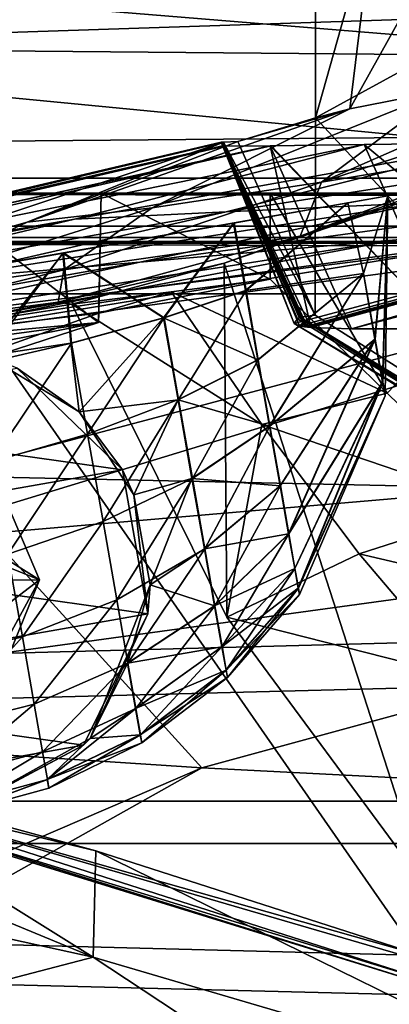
# Model space of a CAD drawing. Header units: metres. Extents: x -1204 to 0, y -809 to 0.
# Tile 39 of 118: x -853 to -834, y -94 to -43. Entities that reach past the tile are written whole.
import ezdxf

# ---------------------------------------------------------------- set-up
doc = ezdxf.new("R2010")
doc.units = ezdxf.units.M

msp = doc.modelspace()

# ---------------------------------------------------------------- linework, layer by layer
at = {"layer": 'Object 2'}
for points in [[(-887.021179, -753.244812, 90), (-1194.042358, -10, 90), (-633.427063, -638.481384, 90)], [(-1194.042358, -10, 90), (-626.241211, -632.856445, 90), (-633.427063, -638.481384, 90)], [(-10, -10, 90), (-602.021179, -625.846375, 90), (-1194.042358, -10, 90)], [(-602.021179, -625.846375, 90), (-610.037109, -626.560547, 90), (-1194.042358, -10, 90)], [(-1194.042358, -10, 90), (-610.037109, -626.560547, 90), (-618.258606, -628.853394, 90)], [(-618.258606, -628.853394, 90), (-626.241211, -632.856445, 90), (-1194.042358, -10, 90)], [(-1152.32312, -51.514099, 2065.953125), (-51.719181, -51.514099, 2065.953125), (-1191.021118, -12.81608, 2065.953125)], [(-1191.021118, -12.81608, 2065.953125), (-51.719181, -51.514099, 2065.953125), (-13.021163, -12.81608, 2065.953125)], [(-802.367859, -52.29002, 163.059708), (-734.311157, -52.230015, 163.059708), (-1183.620728, -15.461353, 163.059708)], [(-734.311157, -52.230015, 163.059708), (-602.021118, -52.186188, 163.059708), (-1183.620728, -15.461353, 163.059708)], [(-1183.620728, -15.461353, 163.059708), (-602.021118, -52.186188, 163.059708), (-20.421591, -15.461353, 163.059708)], [(-870.316284, -52.381512, 163.059708), (-802.367859, -52.29002, 163.059708), (-1183.620728, -15.461353, 163.059708)], [(-16.021164, -15.81608, 2063.697266), (-1149.852295, -53.984955, 2063.697266), (-1188.021118, -15.81608, 2063.697266)], [(-54.190041, -53.984955, 2063.697266), (-1149.852295, -53.984955, 2063.697266), (-16.021164, -15.81608, 2063.697266)], [(-814.647522, -73.170044, 1610.911011), (-811.078796, -33.832821, 1611.94104), (-837.672607, -48.408043, 1611.559448)], [(-811.078796, -33.832821, 1611.94104), (-837.666748, -38.380947, 1611.822021), (-837.672607, -48.408043, 1611.559448)], [(-834.645325, -37.671276, 1693.328491), (-829.663879, -36.738728, 1775.598999), (-835.893982, -47.941235, 1665.401855)], [(-829.663879, -36.738728, 1775.598999), (-831.009277, -46.979401, 1756.264526), (-835.893982, -47.941235, 1665.401855)], [(-837.666748, -38.380947, 1611.822021), (-834.645325, -37.671276, 1693.328491), (-837.672607, -48.408043, 1611.559448)], [(-834.645325, -37.671276, 1693.328491), (-835.893982, -47.941235, 1665.401855), (-837.672607, -48.408043, 1611.559448)], [(-61.019341, -42.277069, 163.059708), (-61.019341, -52.277039, 163.059708), (-1143.019287, -42.277069, 163.059708)], [(-1143.019287, -42.277069, 163.059708), (-61.019341, -52.277039, 163.059708), (-1143.019287, -52.277039, 163.059708)], [(-1143.019287, -42.277069, 2063.059814), (-1143.019287, -52.277039, 2063.059814), (-61.019341, -42.277069, 2063.059814)], [(-1143.019287, -52.277039, 2063.059814), (-61.019341, -52.277039, 2063.059814), (-61.019341, -42.277069, 2063.059814)], [(-837.360535, -51.71114, 1847.030029), (-823.764282, -45.762791, 1846.966431), (-815.079163, -44.409603, 1929.704956)], [(-815.079163, -44.409603, 1929.704956), (-826.570435, -49.917286, 1935.948853), (-837.360535, -51.71114, 1847.030029)], [(-787.240356, -45.279537, 1505.960938), (-838.762939, -59.000095, 1508.060059), (-838.487854, -59.128475, 1477.841064)], [(-838.762939, -59.000095, 1508.060059), (-787.240356, -45.279537, 1505.960938), (-816.299011, -72.439209, 1518.692383)], [(-788.350098, -45.551289, 1478.290527), (-787.240356, -45.279537, 1505.960938), (-838.487854, -59.128475, 1477.841064)], [(-788.350098, -45.551289, 1478.290527), (-838.487854, -59.128475, 1477.841064), (-788.902344, -45.67358, 1461.654297)], [(-838.487854, -59.128475, 1477.841064), (-838.237976, -59.171837, 1461.109253), (-788.902344, -45.67358, 1461.654297)], [(-788.902344, -45.67358, 1461.654297), (-838.237976, -59.171837, 1461.109253), (-788.919189, -45.677494, 1461.131348)], [(-838.237976, -59.171837, 1461.109253), (-838.229309, -59.172741, 1460.586426), (-788.919189, -45.677494, 1461.131348)], [(-788.919189, -45.677494, 1461.131348), (-838.229309, -59.172741, 1460.586426), (-788.923767, -45.677746, 1460.878784)], [(-838.229309, -59.172741, 1460.586426), (-838.224976, -59.173183, 1460.325073), (-788.923767, -45.677746, 1460.878784)], [(-788.923767, -45.677746, 1460.878784), (-838.224976, -59.173183, 1460.325073), (-788.928772, -45.678814, 1460.60144)], [(-838.224976, -59.173183, 1460.325073), (-838.220581, -59.173618, 1460.063599), (-788.928772, -45.678814, 1460.60144)], [(-788.928772, -45.678814, 1460.60144), (-838.220581, -59.173618, 1460.063599), (-788.950745, -45.683739, 1459.521484)], [(-788.950745, -45.683739, 1459.521484), (-838.220581, -59.173618, 1460.063599), (-838.201904, -59.175346, 1459.027588)], [(-838.201721, -59.175369, 1459.018188), (-788.950745, -45.683739, 1459.521484), (-838.201904, -59.175346, 1459.027588)], [(-788.966553, -45.687988, 1458.490723), (-788.950745, -45.683739, 1459.521484), (-838.201721, -59.175369, 1459.018188)], [(-838.18219, -59.178005, 1457.985596), (-788.966553, -45.687988, 1458.490723), (-838.201721, -59.175369, 1459.018188)], [(-788.975037, -45.690201, 1457.990234), (-788.966553, -45.687988, 1458.490723), (-838.18219, -59.178005, 1457.985596)], [(-838.172363, -59.179314, 1457.46936), (-788.975037, -45.690201, 1457.990234), (-838.18219, -59.178005, 1457.985596)], [(-788.979248, -45.69117, 1457.744263), (-788.975037, -45.690201, 1457.990234), (-838.172363, -59.179314, 1457.46936)], [(-838.167419, -59.179962, 1457.211182), (-788.979248, -45.69117, 1457.744263), (-838.172363, -59.179314, 1457.46936)], [(-788.981995, -45.691208, 1457.500732), (-788.979248, -45.69117, 1457.744263), (-838.167419, -59.179962, 1457.211182)], [(-838.162476, -59.180611, 1456.953125), (-788.981995, -45.691208, 1457.500732), (-838.167419, -59.179962, 1457.211182)], [(-788.999878, -45.702271, 1452.364868), (-788.981995, -45.691208, 1457.500732), (-838.162476, -59.180611, 1456.953125)], [(-838.081238, -59.190674, 1452.824097), (-788.999878, -45.702271, 1452.364868), (-838.162476, -59.180611, 1456.953125)], [(-789.058594, -45.726379, 1443.00061), (-788.999878, -45.702271, 1452.364868), (-838.081238, -59.190674, 1452.824097)], [(-837.906616, -59.209145, 1444.569824), (-789.058594, -45.726379, 1443.00061), (-838.081238, -59.190674, 1452.824097)], [(-788.725342, -45.757744, 1378.559692), (-789.058594, -45.726379, 1443.00061), (-837.906616, -59.209145, 1444.569824)], [(-835.806702, -59.277046, 1378.559448), (-788.725342, -45.757744, 1378.559692), (-837.906616, -59.209145, 1444.569824)], [(-831.009277, -46.979401, 1756.264526), (-823.764282, -45.762791, 1846.966431), (-837.360535, -51.71114, 1847.030029)], [(-788.725342, -45.757744, 1378.559692), (-835.806702, -59.277046, 1378.559448), (-807.472473, -51.807098, 1288.579956)], [(-835.893982, -47.941235, 1665.401855), (-831.009277, -46.979401, 1756.264526), (-846.075256, -53.037312, 1756.351563)], [(-846.075256, -53.037312, 1756.351563), (-831.009277, -46.979401, 1756.264526), (-837.360535, -51.71114, 1847.030029)], [(-835.893982, -47.941235, 1665.401855), (-852.508118, -53.774979, 1665.475952), (-841.671082, -49.628529, 1611.527466)], [(-852.508118, -53.774979, 1665.475952), (-835.893982, -47.941235, 1665.401855), (-846.075256, -53.037312, 1756.351563)], [(-837.672607, -48.408043, 1611.559448), (-835.893982, -47.941235, 1665.401855), (-841.671082, -49.628529, 1611.527466)], [(-841.671082, -49.628529, 1611.527466), (-837.679382, -58.580788, 1611.293091), (-837.672607, -48.408043, 1611.559448)], [(-837.679382, -58.580788, 1611.293091), (-814.647522, -73.170044, 1610.911011), (-837.672607, -48.408043, 1611.559448)], [(-878.76947, -58.215435, 1476.213989), (-842.378357, -49.824615, 1475.879761), (-842.520081, -49.659847, 1568.118286)], [(-875.497559, -57.556522, 1574.473511), (-878.76947, -58.215435, 1476.213989), (-842.520081, -49.659847, 1568.118286)], [(-842.395752, -49.655262, 1574.473511), (-875.497559, -57.556522, 1574.473511), (-842.520081, -49.659847, 1568.118286)], [(-842.395752, -49.655262, 1574.473511), (-868.528198, -58.337284, 1665.540771), (-875.497559, -57.556522, 1574.473511)], [(-852.508118, -53.774979, 1665.475952), (-868.528198, -58.337284, 1665.540771), (-842.395752, -49.655262, 1574.473511)], [(-841.671082, -49.628529, 1611.527466), (-852.508118, -53.774979, 1665.475952), (-842.395752, -49.655262, 1574.473511)], [(-842.258057, -53.254921, 1111.596802), (-828.112061, -49.690922, 1199.710571), (-850.080322, -53.6175, 1200.110596)], [(-828.112061, -49.690922, 1199.710571), (-835.160583, -49.771717, 1288.429565), (-850.080322, -53.6175, 1200.110596)], [(-842.395752, -49.655262, 1574.473511), (-842.520081, -49.659847, 1568.118286), (-838.456482, -58.675102, 1569.734131)], [(-842.520081, -49.659847, 1568.118286), (-838.49823, -58.693977, 1568.059692), (-838.456482, -58.675102, 1569.734131)], [(-842.378357, -49.824615, 1475.879761), (-838.762939, -59.000095, 1508.060059), (-842.520081, -49.659847, 1568.118286)], [(-838.762939, -59.000095, 1508.060059), (-838.585388, -58.754967, 1559.68396), (-842.520081, -49.659847, 1568.118286)], [(-842.520081, -49.659847, 1568.118286), (-838.585388, -58.754967, 1559.68396), (-838.49823, -58.693977, 1568.059692)], [(-841.671082, -49.628529, 1611.527466), (-842.395752, -49.655262, 1574.473511), (-837.679382, -58.580788, 1611.293091)], [(-842.395752, -49.655262, 1574.473511), (-838.456482, -58.675102, 1569.734131), (-837.679382, -58.580788, 1611.293091)], [(-832.191101, -52.777691, 1023.311584), (-818.815674, -49.609909, 1111.225342), (-842.258057, -53.254921, 1111.596802)], [(-818.815674, -49.609909, 1111.225342), (-828.112061, -49.690922, 1199.710571), (-842.258057, -53.254921, 1111.596802)], [(-835.160583, -49.771717, 1288.429565), (-828.112061, -49.690922, 1199.710571), (-823.699951, -59.277245, 1198.358643)], [(-877.177002, -58.351318, 1289.188232), (-839.949097, -49.852497, 1377.174072), (-879.179077, -58.440659, 1377.901489)], [(-839.949097, -49.852497, 1377.174072), (-839.998779, -49.8535, 1378.386841), (-879.179077, -58.440659, 1377.901489)], [(-879.179077, -58.440659, 1377.901489), (-839.998779, -49.8535, 1378.386841), (-842.351379, -49.853966, 1458.954468)], [(-879.179077, -58.440659, 1377.901489), (-842.351379, -49.853966, 1458.954468), (-878.76947, -58.215435, 1476.213989)], [(-842.351379, -49.853966, 1458.954468), (-842.378357, -49.824615, 1475.879761), (-878.76947, -58.215435, 1476.213989)], [(-850.080322, -53.6175, 1200.110596), (-835.160583, -49.771717, 1288.429565), (-877.177002, -58.351318, 1289.188232)], [(-835.160583, -49.771717, 1288.429565), (-839.949097, -49.852497, 1377.174072), (-877.177002, -58.351318, 1289.188232)], [(-838.237976, -59.171837, 1461.109253), (-838.487854, -59.128475, 1477.841064), (-842.378357, -49.824615, 1475.879761)], [(-838.487854, -59.128475, 1477.841064), (-838.762939, -59.000095, 1508.060059), (-842.378357, -49.824615, 1475.879761)], [(-842.351379, -49.853966, 1458.954468), (-838.201904, -59.175346, 1459.027588), (-842.378357, -49.824615, 1475.879761)], [(-838.201904, -59.175346, 1459.027588), (-838.220581, -59.173618, 1460.063599), (-842.378357, -49.824615, 1475.879761)], [(-842.378357, -49.824615, 1475.879761), (-838.220581, -59.173618, 1460.063599), (-838.224976, -59.173183, 1460.325073)], [(-838.224976, -59.173183, 1460.325073), (-838.229309, -59.172741, 1460.586426), (-842.378357, -49.824615, 1475.879761)], [(-838.229309, -59.172741, 1460.586426), (-838.237976, -59.171837, 1461.109253), (-842.378357, -49.824615, 1475.879761)], [(-839.998779, -49.8535, 1378.386841), (-837.906616, -59.209145, 1444.569824), (-842.351379, -49.853966, 1458.954468)], [(-837.906616, -59.209145, 1444.569824), (-838.081238, -59.190674, 1452.824097), (-842.351379, -49.853966, 1458.954468)], [(-842.351379, -49.853966, 1458.954468), (-838.081238, -59.190674, 1452.824097), (-838.162476, -59.180611, 1456.953125)], [(-838.162476, -59.180611, 1456.953125), (-838.167419, -59.179962, 1457.211182), (-842.351379, -49.853966, 1458.954468)], [(-838.167419, -59.179962, 1457.211182), (-838.172363, -59.179314, 1457.46936), (-842.351379, -49.853966, 1458.954468)], [(-842.351379, -49.853966, 1458.954468), (-838.172363, -59.179314, 1457.46936), (-838.18219, -59.178005, 1457.985596)], [(-838.18219, -59.178005, 1457.985596), (-838.201721, -59.175369, 1459.018188), (-842.351379, -49.853966, 1458.954468)], [(-838.201721, -59.175369, 1459.018188), (-838.201904, -59.175346, 1459.027588), (-842.351379, -49.853966, 1458.954468)], [(-839.998779, -49.8535, 1378.386841), (-839.949097, -49.852497, 1377.174072), (-830.915649, -59.27721, 1288.380981)], [(-835.806702, -59.277046, 1378.559448), (-839.998779, -49.8535, 1378.386841), (-830.915649, -59.27721, 1288.380981)], [(-839.998779, -49.8535, 1378.386841), (-835.806702, -59.277046, 1378.559448), (-837.906616, -59.209145, 1444.569824)], [(-830.915649, -59.27721, 1288.380981), (-839.949097, -49.852497, 1377.174072), (-835.160583, -49.771717, 1288.429565)], [(-826.570435, -49.917286, 1935.948853), (-838.450928, -54.493382, 1937.44751), (-837.360535, -51.71114, 1847.030029)], [(-826.570435, -49.917286, 1935.948853), (-829.326843, -51.240635, 1937.44751), (-838.450928, -54.493382, 1937.44751)], [(-830.915649, -59.27721, 1288.380981), (-835.160583, -49.771717, 1288.429565), (-823.699951, -59.277245, 1198.358643)], [(-838.450928, -54.493382, 1937.44751), (-829.326843, -51.240635, 1937.44751), (-832.363892, -52.45652, 1939.333008)], [(-51.719181, -51.514099, 2065.953125), (-1152.32312, -51.514099, 2065.953125), (-54.779949, -54.574863, 2076.827881)], [(-1152.32312, -51.514099, 2065.953125), (-1149.262329, -54.574863, 2076.827881), (-54.779949, -54.574863, 2076.827881)], [(-831.164917, -55.236897, 673.788635), (-859.976257, -59.925701, 664.834229), (-798.60144, -51.579117, 665.052856)], [(-798.60144, -51.579117, 665.052856), (-859.976257, -59.925701, 664.834229), (-859.926025, -70.288658, 664.562805)], [(-798.60144, -51.579117, 665.052856), (-859.926025, -70.288658, 664.562805), (-731.955872, -59.277416, 664.851318)], [(-837.360535, -51.71114, 1847.030029), (-838.450928, -54.493382, 1937.44751), (-850.621338, -56.229855, 1847.088989)], [(-846.075256, -53.037312, 1756.351563), (-837.360535, -51.71114, 1847.030029), (-850.621338, -56.229855, 1847.088989)], [(-819.885925, -52.186535, 935.312378), (-832.191101, -52.777691, 1023.311584), (-846.717224, -55.845211, 935.710938)], [(-846.717224, -55.845211, 935.710938), (-833.514832, -54.686554, 847.974609), (-819.885925, -52.186535, 935.312378)], [(-835.806702, -59.277046, 1378.559448), (-830.915649, -59.27721, 1288.380981), (-807.472473, -51.807098, 1288.579956)], [(-983.207947, -52.277039, 2039.156006), (-654.023987, -52.277058, 2033.823975), (-1143.019287, -52.277039, 2063.059814)], [(-654.023987, -52.277058, 2033.823975), (-592.221802, -52.277039, 2035.05957), (-1143.019287, -52.277039, 2063.059814)], [(-1143.019287, -52.277039, 2063.059814), (-592.221802, -52.277039, 2035.05957), (-61.019341, -52.277039, 2063.059814)], [(-61.019341, -52.277039, 163.059708), (-606.323853, -52.2771, 178.815674), (-1143.019287, -52.277039, 163.059708)], [(-606.323853, -52.2771, 178.815674), (-633.015381, -52.277081, 179.837662), (-1143.019287, -52.277039, 163.059708)], [(-1143.019287, -52.277039, 163.059708), (-633.015381, -52.277081, 179.837662), (-659.4505, -52.277069, 183.125763)], [(-659.4505, -52.277069, 183.125763), (-685.299866, -52.277077, 188.600677), (-1143.019287, -52.277039, 163.059708)], [(-685.299866, -52.277077, 188.600677), (-963.641235, -52.277069, 204.667847), (-1143.019287, -52.277039, 163.059708)], [(-746.517639, -52.277111, 2027.334717), (-715.730286, -52.277092, 2030.115234), (-983.207947, -52.277039, 2039.156006)], [(-715.730286, -52.277092, 2030.115234), (-654.023987, -52.277058, 2033.823975), (-983.207947, -52.277039, 2039.156006)], [(-983.207947, -52.277039, 2039.156006), (-911.052795, -52.277039, 2028.605713), (-746.517639, -52.277111, 2027.334717)], [(-685.299866, -52.277077, 188.600677), (-710.253906, -52.277069, 196.119995), (-963.641235, -52.277069, 204.667847)], [(-710.253906, -52.277069, 196.119995), (-911.227234, -52.277069, 211.896362), (-963.641235, -52.277069, 204.667847)], [(-710.253906, -52.277069, 196.119995), (-734.251892, -52.277069, 205.580383), (-911.227234, -52.277069, 211.896362)], [(-734.251892, -52.277069, 205.580383), (-859.650696, -52.277069, 223.700287), (-911.227234, -52.277069, 211.896362)], [(-911.052795, -52.277039, 2028.605713), (-761.890747, -52.277122, 2025.713257), (-746.517639, -52.277111, 2027.334717)], [(-875.311951, -52.277039, 2021.364746), (-792.754272, -52.277145, 2021.986816), (-911.052795, -52.277039, 2028.605713)], [(-792.754272, -52.277145, 2021.986816), (-777.286316, -52.277134, 2023.933228), (-911.052795, -52.277039, 2028.605713)], [(-911.052795, -52.277039, 2028.605713), (-777.286316, -52.277134, 2023.933228), (-761.890747, -52.277122, 2025.713257)], [(-833.938354, -52.422352, 1042.571045), (-888.102722, -61.9734, 1042.608276), (-835.992859, -52.784626, 1053.096191)], [(-833.938354, -52.422352, 1042.571045), (-836.006897, -52.787109, 1032.048584), (-888.102722, -61.9734, 1042.608276)], [(-848.842285, -58.959633, 2013.914551), (-857.546509, -52.277039, 2017.256714), (-875.659241, -61.378723, 2019.797974)], [(-824.12561, -52.277176, 2017.550293), (-808.348206, -52.277161, 2019.863647), (-875.311951, -52.277039, 2021.364746)], [(-808.348206, -52.277161, 2019.863647), (-792.754272, -52.277145, 2021.986816), (-875.311951, -52.277039, 2021.364746)], [(-875.311951, -52.277039, 2021.364746), (-857.546509, -52.277039, 2017.256714), (-824.12561, -52.277176, 2017.550293)], [(-870.316284, -52.381512, 163.059708), (-857.205872, -66.861519, 141.246811), (-802.367859, -52.29002, 163.059708)], [(-831.138855, -93.33786, 232.324524), (-862.974609, -83.479378, 222.794266), (-859.650696, -52.277069, 223.700287)], [(-734.251892, -52.277069, 205.580383), (-757.117859, -52.277058, 216.831436), (-859.650696, -52.277069, 223.700287)], [(-757.117859, -52.277058, 216.831436), (-778.604431, -52.277058, 229.640396), (-859.650696, -52.277069, 223.700287)], [(-859.650696, -52.277069, 223.700287), (-778.604431, -52.277058, 229.640396), (-809.299744, -52.277069, 239.960159)], [(-831.138855, -93.33786, 232.324524), (-859.650696, -52.277069, 223.700287), (-809.299744, -52.277069, 239.960159)], [(-857.691284, -56.792736, 1023.758118), (-832.191101, -52.777691, 1023.311584), (-842.258057, -53.254921, 1111.596802)], [(-832.191101, -52.777691, 1023.311584), (-857.691284, -56.792736, 1023.758118), (-846.717224, -55.845211, 935.710938)], [(-848.707214, -52.277039, 2015.084717), (-857.546509, -52.277039, 2017.256714), (-848.842285, -58.959633, 2013.914551)], [(-857.546509, -52.277039, 2017.256714), (-839.995911, -52.277039, 2015.055176), (-824.12561, -52.277176, 2017.550293)], [(-857.546509, -52.277039, 2017.256714), (-848.707214, -52.277039, 2015.084717), (-839.995911, -52.277039, 2015.055176)], [(-857.205872, -66.861519, 141.246811), (-793.424927, -68.236565, 141.351913), (-802.367859, -52.29002, 163.059708)], [(-848.825195, -58.464897, 2013.99353), (-848.707214, -52.277039, 2015.084717), (-848.842285, -58.959633, 2013.914551)], [(-848.707214, -52.277039, 2015.084717), (-848.825195, -58.464897, 2013.99353), (-839.992493, -56.718674, 2014.271973)], [(-839.995911, -52.277039, 2015.055176), (-848.707214, -52.277039, 2015.084717), (-839.992493, -56.718674, 2014.271973)], [(-832.363892, -52.45652, 1939.333008), (-832.019165, -87.987991, 1959.707153), (-842.365417, -55.900284, 1946.702026)], [(-842.365417, -55.900284, 1946.702026), (-838.450928, -54.493382, 1937.44751), (-832.363892, -52.45652, 1939.333008)], [(-839.992493, -56.718674, 2014.271973), (-833.969788, -62.598888, 2014.182373), (-839.995911, -52.277039, 2015.055176)], [(-833.969788, -62.598888, 2014.182373), (-824.12561, -52.277176, 2017.550293), (-839.995911, -52.277039, 2015.055176)], [(-833.938354, -52.422352, 1042.571045), (-835.199097, -56.428223, 1033.1604), (-836.006897, -52.787109, 1032.048584)], [(-835.992859, -52.784626, 1053.096191), (-835.186523, -56.426006, 1051.984253), (-833.938354, -52.422352, 1042.571045)], [(-834.601624, -59.807503, 1035.414551), (-835.199097, -56.428223, 1033.1604), (-833.938354, -52.422352, 1042.571045)], [(-835.186523, -56.426006, 1051.984253), (-834.592102, -59.805817, 1049.730103), (-833.938354, -52.422352, 1042.571045)], [(-834.601624, -59.807503, 1035.414551), (-833.938354, -52.422352, 1042.571045), (-834.207947, -62.02697, 1038.846191)], [(-834.592102, -59.805817, 1049.730103), (-834.202942, -62.026089, 1046.29834), (-833.938354, -52.422352, 1042.571045)], [(-834.207947, -62.02697, 1038.846191), (-833.938354, -52.422352, 1042.571045), (-834.082031, -62.726456, 1042.572266)], [(-834.202942, -62.026089, 1046.29834), (-834.082031, -62.726456, 1042.572266), (-833.938354, -52.422352, 1042.571045)], [(-833.969788, -62.598888, 2014.182373), (-827.933533, -68.461777, 2014.079346), (-824.12561, -52.277176, 2017.550293)], [(-888.102722, -61.9734, 1042.608276), (-886.03418, -61.608646, 1053.130737), (-835.992859, -52.784626, 1053.096191)], [(-836.006897, -52.787109, 1032.048584), (-886.048218, -61.611126, 1032.08313), (-888.102722, -61.9734, 1042.608276)], [(-886.048218, -61.611126, 1032.08313), (-836.006897, -52.787109, 1032.048584), (-880.183533, -60.576973, 1023.15741)], [(-835.992859, -52.784626, 1053.096191), (-886.03418, -61.608646, 1053.130737), (-880.157532, -60.572392, 1062.04834)], [(-836.006897, -52.787109, 1032.048584), (-841.883545, -53.82336, 1023.131042), (-880.183533, -60.576973, 1023.15741)], [(-835.992859, -52.784626, 1053.096191), (-880.157532, -60.572392, 1062.04834), (-841.857544, -53.818779, 1062.021851)], [(-866.429626, -57.527122, 1112.058594), (-857.691284, -56.792736, 1023.758118), (-842.258057, -53.254921, 1111.596802)], [(-842.258057, -53.254921, 1111.596802), (-850.080322, -53.6175, 1200.110596), (-866.429626, -57.527122, 1112.058594)], [(-852.508118, -53.774979, 1665.475952), (-846.075256, -53.037312, 1756.351563), (-860.706665, -57.637436, 1756.432617)], [(-860.706665, -57.637436, 1756.432617), (-846.075256, -53.037312, 1756.351563), (-850.621338, -56.229855, 1847.088989)], [(-841.883545, -53.82336, 1023.131042), (-836.006897, -52.787109, 1032.048584), (-841.26886, -57.307915, 1023.455688)], [(-841.857544, -53.818779, 1062.021851), (-841.243347, -57.30341, 1061.697266), (-835.992859, -52.784626, 1053.096191)], [(-836.006897, -52.787109, 1032.048584), (-835.199097, -56.428223, 1033.1604), (-841.26886, -57.307915, 1023.455688)], [(-841.243347, -57.30341, 1061.697266), (-835.186523, -56.426006, 1051.984253), (-835.992859, -52.784626, 1053.096191)], [(-872.92627, -58.047016, 1200.554565), (-850.080322, -53.6175, 1200.110596), (-877.177002, -58.351318, 1289.188232)], [(-850.080322, -53.6175, 1200.110596), (-872.92627, -58.047016, 1200.554565), (-866.429626, -57.527122, 1112.058594)], [(-868.528198, -58.337284, 1665.540771), (-852.508118, -53.774979, 1665.475952), (-860.706665, -57.637436, 1756.432617)], [(-831.164917, -55.236897, 673.788635), (-818.092957, -53.319283, 760.606323), (-847.474609, -57.314747, 760.869629)], [(-818.092957, -53.319283, 760.606323), (-833.514832, -54.686554, 847.974609), (-847.474609, -57.314747, 760.869629)], [(-1146.364624, -57.472641, 2076.088623), (-1149.852295, -53.984955, 2063.697266), (-57.677727, -57.472641, 2076.088623)], [(-1149.852295, -53.984955, 2063.697266), (-54.190041, -53.984955, 2063.697266), (-57.677727, -57.472641, 2076.088623)], [(-880.183533, -60.576973, 1023.15741), (-841.883545, -53.82336, 1023.131042), (-871.401428, -59.028385, 1017.190125)], [(-880.157532, -60.572392, 1062.04834), (-871.367493, -59.022396, 1068.00354), (-841.857544, -53.818779, 1062.021851)], [(-841.883545, -53.82336, 1023.131042), (-850.673645, -55.373356, 1017.175842), (-871.401428, -59.028385, 1017.190125)], [(-841.857544, -53.818779, 1062.021851), (-871.367493, -59.022396, 1068.00354), (-850.639648, -55.367371, 1067.989258)], [(-850.673645, -55.373356, 1017.175842), (-841.883545, -53.82336, 1023.131042), (-845.488708, -58.712006, 1019.94635)], [(-850.639648, -55.367371, 1067.989258), (-845.458496, -58.706673, 1065.212524), (-841.857544, -53.818779, 1062.021851)], [(-841.883545, -53.82336, 1023.131042), (-841.26886, -57.307915, 1023.455688), (-845.488708, -58.712006, 1019.94635)], [(-845.458496, -58.706673, 1065.212524), (-841.243347, -57.30341, 1061.697266), (-841.857544, -53.818779, 1062.021851)], [(-54.779949, -54.574863, 2076.827881), (-1149.262329, -54.574863, 2076.827881), (-1148.975098, -54.857471, 2077.832031)], [(-1148.975098, -54.857471, 2077.832031), (-55.067207, -54.857471, 2077.832031), (-54.779949, -54.574863, 2076.827881)], [(-847.474609, -57.314747, 760.869629), (-833.514832, -54.686554, 847.974609), (-861.574585, -59.091263, 848.344116)], [(-833.514832, -54.686554, 847.974609), (-846.717224, -55.845211, 935.710938), (-861.574585, -59.091263, 848.344116)], [(-838.450928, -54.493382, 1937.44751), (-850.920837, -57.907265, 1937.44751), (-850.621338, -56.229855, 1847.088989)], [(-850.920837, -57.907265, 1937.44751), (-838.450928, -54.493382, 1937.44751), (-842.365417, -55.900284, 1946.702026)], [(-1141.604492, -83.627754, 2097.01001), (-55.067207, -54.857471, 2077.832031), (-1148.975098, -54.857471, 2077.832031)], [(-62.437889, -83.627754, 2097.01001), (-55.067207, -54.857471, 2077.832031), (-1141.604492, -83.627754, 2097.01001)], [(-847.474609, -57.314747, 760.869629), (-861.669678, -60.207321, 673.976868), (-831.164917, -55.236897, 673.788635)], [(-861.669678, -60.207321, 673.976868), (-859.976257, -59.925701, 664.834229), (-831.164917, -55.236897, 673.788635)], [(-871.401428, -59.028385, 1017.190125), (-850.673645, -55.373356, 1017.175842), (-861.03894, -57.201118, 1015.089661)], [(-871.367493, -59.022396, 1068.00354), (-861.002136, -57.194637, 1070.089722), (-850.639648, -55.367371, 1067.989258)], [(-861.03894, -57.201118, 1015.089661), (-850.673645, -55.373356, 1017.175842), (-854.595337, -60.670887, 1016.077332)], [(-850.639648, -55.367371, 1067.989258), (-861.002136, -57.194637, 1070.089722), (-855.220337, -61.171459, 1069.175781)], [(-855.220337, -61.171459, 1069.175781), (-850.22699, -60.019024, 1067.725098), (-850.639648, -55.367371, 1067.989258)], [(-854.595337, -60.670887, 1016.077332), (-850.673645, -55.373356, 1017.175842), (-850.260559, -60.024948, 1017.440491)], [(-850.673645, -55.373356, 1017.175842), (-845.488708, -58.712006, 1019.94635), (-850.260559, -60.024948, 1017.440491)], [(-850.22699, -60.019024, 1067.725098), (-845.458496, -58.706673, 1065.212524), (-850.639648, -55.367371, 1067.989258)], [(-861.574585, -59.091263, 848.344116), (-846.717224, -55.845211, 935.710938), (-873.456116, -60.562019, 936.154602)], [(-846.717224, -55.845211, 935.710938), (-857.691284, -56.792736, 1023.758118), (-873.456116, -60.562019, 936.154602)], [(-850.621338, -56.229855, 1847.088989), (-850.920837, -57.907265, 1937.44751), (-864.205261, -59.653103, 1847.13855)], [(-850.621338, -56.229855, 1847.088989), (-864.205261, -59.653103, 1847.13855), (-860.706665, -57.637436, 1756.432617)], [(-850.20813, -58.011131, 1955.060303), (-850.920837, -57.907265, 1937.44751), (-842.365417, -55.900284, 1946.702026)], [(-842.365417, -55.900284, 1946.702026), (-842.235046, -74.138077, 1957.142944), (-850.20813, -58.011131, 1955.060303)], [(-832.019165, -87.987991, 1959.707153), (-842.235046, -74.138077, 1957.142944), (-842.365417, -55.900284, 1946.702026)], [(-839.992493, -56.718674, 2014.271973), (-848.825195, -58.464897, 2013.99353), (-845.100281, -57.364902, 1984.666138)], [(-833.969788, -62.598888, 2014.182373), (-839.992493, -56.718674, 2014.271973), (-845.100281, -57.364902, 1984.666138)], [(-841.26886, -57.307915, 1023.455688), (-835.199097, -56.428223, 1033.1604), (-840.639648, -60.872211, 1024.496338)], [(-835.186523, -56.426006, 1051.984253), (-841.243347, -57.30341, 1061.697266), (-840.615479, -60.86795, 1060.656616)], [(-840.639648, -60.872211, 1024.496338), (-835.199097, -56.428223, 1033.1604), (-840.03363, -64.302048, 1026.300781)], [(-840.011841, -64.298218, 1058.852173), (-835.186523, -56.426006, 1051.984253), (-840.615479, -60.86795, 1060.656616)], [(-835.199097, -56.428223, 1033.1604), (-834.601624, -59.807503, 1035.414551), (-840.03363, -64.302048, 1026.300781)], [(-834.592102, -59.805817, 1049.730103), (-835.186523, -56.426006, 1051.984253), (-840.011841, -64.298218, 1058.852173)], [(-861.574585, -59.091263, 848.344116), (-876.67627, -62.6399, 761.188049), (-847.474609, -57.314747, 760.869629)], [(-876.67627, -62.6399, 761.188049), (-861.669678, -60.207321, 673.976868), (-847.474609, -57.314747, 760.869629)], [(-845.488708, -58.712006, 1019.94635), (-841.26886, -57.307915, 1023.455688), (-840.639648, -60.872211, 1024.496338)], [(-844.715332, -62.925987, 1063.980713), (-841.243347, -57.30341, 1061.697266), (-845.458496, -58.706673, 1065.212524)], [(-840.615479, -60.86795, 1060.656616), (-841.243347, -57.30341, 1061.697266), (-844.715332, -62.925987, 1063.980713)], [(-1146.364624, -57.472641, 2076.088623), (-57.677727, -57.472641, 2076.088623), (-1139.281494, -85.806732, 2094.976074)], [(-57.677727, -57.472641, 2076.088623), (-64.760849, -85.806732, 2094.976074), (-1139.281494, -85.806732, 2094.976074)], [(-848.825195, -58.464897, 2013.99353), (-863.632751, -60.231262, 1937.44751), (-845.100281, -57.364902, 1984.666138)], [(-845.100281, -57.364902, 1984.666138), (-863.632751, -60.231262, 1937.44751), (-850.20813, -58.011131, 1955.060303)], [(-845.100281, -57.364902, 1984.666138), (-850.20813, -58.011131, 1955.060303), (-840.433594, -64.212219, 1985.084961)], [(-833.969788, -62.598888, 2014.182373), (-845.100281, -57.364902, 1984.666138), (-840.433594, -64.212219, 1985.084961)], [(-850.920837, -57.907265, 1937.44751), (-863.632751, -60.231262, 1937.44751), (-864.205261, -59.653103, 1847.13855)], [(-863.632751, -60.231262, 1937.44751), (-850.920837, -57.907265, 1937.44751), (-850.20813, -58.011131, 1955.060303)], [(-850.20813, -58.011131, 1955.060303), (-842.235046, -74.138077, 1957.142944), (-840.433594, -64.212219, 1985.084961)], [(-863.632751, -60.231262, 1937.44751), (-848.825195, -58.464897, 2013.99353), (-864.112915, -63.922424, 1934.802002)], [(-848.825195, -58.464897, 2013.99353), (-848.842285, -58.959633, 2013.914551), (-864.112915, -63.922424, 1934.802002)], [(-850.260559, -60.024948, 1017.440491), (-845.488708, -58.712006, 1019.94635), (-849.832214, -63.563202, 1018.288391)], [(-849.401428, -64.706108, 1066.356689), (-845.458496, -58.706673, 1065.212524), (-850.22699, -60.019024, 1067.725098)], [(-845.488708, -58.712006, 1019.94635), (-844.743896, -62.93103, 1021.178162), (-849.832214, -63.563202, 1018.288391)], [(-849.401428, -64.706108, 1066.356689), (-844.715332, -62.925987, 1063.980713), (-845.458496, -58.706673, 1065.212524)], [(-840.639648, -60.872211, 1024.496338), (-844.743896, -62.93103, 1021.178162), (-845.488708, -58.712006, 1019.94635)], [(-815.816833, -72.941521, 1564.793579), (-838.585388, -58.754967, 1559.68396), (-838.762939, -59.000095, 1508.060059)], [(-838.49823, -58.693977, 1568.059692), (-838.585388, -58.754967, 1559.68396), (-815.816833, -72.941521, 1564.793579)], [(-838.456482, -58.675102, 1569.734131), (-838.49823, -58.693977, 1568.059692), (-815.816833, -72.941521, 1564.793579)], [(-837.679382, -58.580788, 1611.293091), (-838.456482, -58.675102, 1569.734131), (-814.647522, -73.170044, 1610.911011)], [(-838.456482, -58.675102, 1569.734131), (-815.816833, -72.941521, 1564.793579), (-814.647522, -73.170044, 1610.911011)], [(-864.112915, -63.922424, 1934.802002), (-848.842285, -58.959633, 2013.914551), (-891.352051, -67.378265, 1944.609619)], [(-848.842285, -58.959633, 2013.914551), (-880.680908, -63.228512, 2020.563354), (-891.352051, -67.378265, 1944.609619)], [(-875.659241, -61.378723, 2019.797974), (-880.680908, -63.228512, 2020.563354), (-848.842285, -58.959633, 2013.914551)], [(-731.955872, -59.277416, 664.851318), (-859.926025, -70.288658, 664.562805), (-873.500305, -78.700768, 664.342468)], [(-731.955872, -59.277416, 664.851318), (-873.500305, -78.700768, 664.342468), (-871.09552, -125.626617, 663.113525)], [(-871.09552, -125.626617, 663.113525), (-833.702942, -145.61113, 662.590149), (-731.955872, -59.277416, 664.851318)], [(-838.762939, -59.000095, 1508.060059), (-816.299011, -72.439209, 1518.692383), (-815.816833, -72.941521, 1564.793579)], [(-840.03363, -64.302048, 1026.300781), (-834.601624, -59.807503, 1035.414551), (-839.492004, -67.363777, 1028.826538)], [(-839.473633, -67.360542, 1056.326416), (-834.592102, -59.805817, 1049.730103), (-840.011841, -64.298218, 1058.852173)], [(-834.601624, -59.807503, 1035.414551), (-839.05127, -69.850784, 1031.935791), (-839.492004, -67.363777, 1028.826538)], [(-839.473633, -67.360542, 1056.326416), (-839.037048, -69.848274, 1053.217163), (-834.592102, -59.805817, 1049.730103)], [(-839.05127, -69.850784, 1031.935791), (-834.601624, -59.807503, 1035.414551), (-834.207947, -62.02697, 1038.846191)], [(-839.037048, -69.848274, 1053.217163), (-834.202942, -62.026089, 1046.29834), (-834.592102, -59.805817, 1049.730103)], [(-854.34729, -66.128326, 1067.728638), (-850.22699, -60.019024, 1067.725098), (-855.220337, -61.171459, 1069.175781)], [(-849.832214, -63.563202, 1018.288391), (-854.595337, -60.670887, 1016.077332), (-850.260559, -60.024948, 1017.440491)], [(-854.34729, -66.128326, 1067.728638), (-849.401428, -64.706108, 1066.356689), (-850.22699, -60.019024, 1067.725098)], [(-849.832214, -63.563202, 1018.288391), (-853.035583, -61.303623, 1012.584839), (-854.595337, -60.670887, 1016.077332)], [(-844.743896, -62.93103, 1021.178162), (-840.639648, -60.872211, 1024.496338), (-840.03363, -64.302048, 1026.300781)], [(-844.000793, -66.986359, 1061.844849), (-840.615479, -60.86795, 1060.656616), (-844.715332, -62.925987, 1063.980713)], [(-840.011841, -64.298218, 1058.852173), (-840.615479, -60.86795, 1060.656616), (-844.000793, -66.986359, 1061.844849)], [(-847.611755, -66.541321, 1012.581787), (-867.159668, -63.794182, 1012.594543), (-853.035583, -61.303623, 1012.584839)], [(-847.611755, -66.541321, 1012.581787), (-853.035583, -61.303623, 1012.584839), (-849.832214, -63.563202, 1018.288391)], [(-839.05127, -69.850784, 1031.935791), (-834.207947, -62.02697, 1038.846191), (-838.735596, -71.62735, 1035.418701)], [(-838.726074, -71.625664, 1049.734253), (-834.202942, -62.026089, 1046.29834), (-839.037048, -69.848274, 1053.217163)], [(-838.735596, -71.62735, 1035.418701), (-834.207947, -62.02697, 1038.846191), (-838.55249, -72.651779, 1039.038086)], [(-838.726074, -71.625664, 1049.734253), (-838.547729, -72.65094, 1046.114868), (-834.202942, -62.026089, 1046.29834)], [(-834.207947, -62.02697, 1038.846191), (-834.082031, -62.726456, 1042.572266), (-838.55249, -72.651779, 1039.038086)], [(-838.547729, -72.65094, 1046.114868), (-834.082031, -62.726456, 1042.572266), (-834.202942, -62.026089, 1046.29834)], [(-849.832214, -63.563202, 1018.288391), (-844.743896, -62.93103, 1021.178162), (-847.01239, -67.833046, 1021.449341)], [(-848.607727, -69.216629, 1063.984131), (-844.715332, -62.925987, 1063.980713), (-849.401428, -64.706108, 1066.356689)], [(-848.607727, -69.216629, 1063.984131), (-844.000793, -66.986359, 1061.844849), (-844.715332, -62.925987, 1063.980713)], [(-844.743896, -62.93103, 1021.178162), (-844.02655, -66.990898, 1023.314026), (-847.01239, -67.833046, 1021.449341)], [(-844.02655, -66.990898, 1023.314026), (-844.743896, -62.93103, 1021.178162), (-840.03363, -64.302048, 1026.300781)], [(-827.933533, -68.461777, 2014.079346), (-833.969788, -62.598888, 2014.182373), (-840.433594, -64.212219, 1985.084961)], [(-838.55249, -72.651779, 1039.038086), (-834.082031, -62.726456, 1042.572266), (-838.493774, -72.971062, 1042.576538)], [(-834.082031, -62.726456, 1042.572266), (-838.547729, -72.65094, 1046.114868), (-838.493774, -72.971062, 1042.576538)], [(-870.464966, -70.571129, 1012.597534), (-867.159668, -63.794182, 1012.594543), (-847.611755, -66.541321, 1012.581787)], [(-847.01239, -67.833046, 1021.449341), (-847.611755, -66.541321, 1012.581787), (-849.832214, -63.563202, 1018.288391)], [(-840.03363, -64.302048, 1026.300781), (-839.492004, -67.363777, 1028.826538), (-844.02655, -66.990898, 1023.314026)], [(-840.011841, -64.298218, 1058.852173), (-844.000793, -66.986359, 1061.844849), (-843.363647, -70.611206, 1058.855225)], [(-839.473633, -67.360542, 1056.326416), (-840.011841, -64.298218, 1058.852173), (-843.363647, -70.611206, 1058.855225)], [(-840.433594, -64.212219, 1985.084961), (-842.235046, -74.138077, 1957.142944), (-835.421387, -70.875832, 1985.577637)], [(-827.933533, -68.461777, 2014.079346), (-840.433594, -64.212219, 1985.084961), (-835.421387, -70.875832, 1985.577637)], [(-853.507874, -70.898468, 1065.21936), (-849.401428, -64.706108, 1066.356689), (-854.34729, -66.128326, 1067.728638)], [(-853.507874, -70.898468, 1065.21936), (-848.607727, -69.216629, 1063.984131), (-849.401428, -64.706108, 1066.356689)], [(-903.074219, -77.997078, 118.661613), (-843.515747, -81.898308, 118.593521), (-857.205872, -66.861519, 141.246811)], [(-846.302368, -73.966774, 1012.581787), (-870.464966, -70.571129, 1012.597534), (-847.611755, -66.541321, 1012.581787)], [(-857.205872, -66.861519, 141.246811), (-843.515747, -81.898308, 118.593521), (-793.424927, -68.236565, 141.351913)], [(-844.000793, -66.986359, 1061.844849), (-848.607727, -69.216629, 1063.984131), (-847.899963, -73.24334, 1060.662964)], [(-843.363647, -70.611206, 1058.855225), (-844.000793, -66.986359, 1061.844849), (-847.899963, -73.24334, 1060.662964)], [(-846.302368, -73.966774, 1012.581787), (-847.611755, -66.541321, 1012.581787), (-847.01239, -67.833046, 1021.449341)], [(-847.01239, -67.833046, 1021.449341), (-844.02655, -66.990898, 1023.314026), (-846.177063, -72.477089, 1025.19812)], [(-844.02655, -66.990898, 1023.314026), (-843.385437, -70.615036, 1026.303711), (-846.177063, -72.477089, 1025.19812)], [(-839.492004, -67.363777, 1028.826538), (-843.385437, -70.615036, 1026.303711), (-844.02655, -66.990898, 1023.314026)], [(-839.492004, -67.363777, 1028.826538), (-839.05127, -69.850784, 1031.935791), (-843.385437, -70.615036, 1026.303711)], [(-843.363647, -70.611206, 1058.855225), (-842.846924, -73.555908, 1055.174805), (-839.473633, -67.360542, 1056.326416)], [(-842.846924, -73.555908, 1055.174805), (-839.037048, -69.848274, 1053.217163), (-839.473633, -67.360542, 1056.326416)], [(-851.88385, -72.220688, 1012.589661), (-863.014404, -67.70755, 1012.589661), (-864.883484, -72.318214, 1012.589661)], [(-851.88385, -72.220688, 1012.589661), (-853.821899, -67.63858, 1012.589661), (-863.014404, -67.70755, 1012.589661)], [(-853.821899, -67.63858, 896.646118), (-851.88385, -72.220688, 896.622803), (-853.950684, -70.927803, 883.029846)], [(-851.88385, -72.220688, 1012.589661), (-851.88385, -72.220688, 896.622803), (-853.821899, -67.63858, 1012.589661)], [(-851.88385, -72.220688, 896.622803), (-853.821899, -67.63858, 896.646118), (-853.821899, -67.63858, 1012.589661)], [(-846.177063, -72.477089, 1025.19812), (-846.302368, -73.966774, 1012.581787), (-847.01239, -67.833046, 1021.449341)], [(-843.515747, -81.898308, 118.593521), (-782.271667, -85.030106, 118.538857), (-793.424927, -68.236565, 141.351913)], [(-821.716187, -74.085724, 2014.025635), (-827.933533, -68.461777, 2014.079346), (-835.421387, -70.875832, 1985.577637)], [(-852.759399, -75.156944, 1061.707031), (-848.607727, -69.216629, 1063.984131), (-853.507874, -70.898468, 1065.21936)], [(-847.899963, -73.24334, 1060.662964), (-848.607727, -69.216629, 1063.984131), (-852.759399, -75.156944, 1061.707031)], [(-843.385437, -70.615036, 1026.303711), (-839.05127, -69.850784, 1031.935791), (-842.86377, -73.558876, 1029.984131)], [(-842.86377, -73.558876, 1029.984131), (-839.05127, -69.850784, 1031.935791), (-838.735596, -71.62735, 1035.418701)], [(-839.037048, -69.848274, 1053.217163), (-842.846924, -73.555908, 1055.174805), (-842.478821, -75.65979, 1051.052002)], [(-838.726074, -71.625664, 1049.734253), (-839.037048, -69.848274, 1053.217163), (-842.478821, -75.65979, 1051.052002)], [(-869.155579, -77.996582, 1012.597534), (-870.464966, -70.571129, 1012.597534), (-846.302368, -73.966774, 1012.581787)], [(-857.630737, -76.345581, 1062.035156), (-852.759399, -75.156944, 1061.707031), (-853.507874, -70.898468, 1065.21936)], [(-853.950684, -70.927803, 883.029846), (-851.88385, -72.220688, 896.622803), (-853.425293, -73.407372, 883.118958)], [(-847.899963, -73.24334, 1060.662964), (-847.325928, -76.514511, 1056.574463), (-843.363647, -70.611206, 1058.855225)], [(-847.325928, -76.514511, 1056.574463), (-842.846924, -73.555908, 1055.174805), (-843.363647, -70.611206, 1058.855225)], [(-846.177063, -72.477089, 1025.19812), (-843.385437, -70.615036, 1026.303711), (-842.86377, -73.558876, 1029.984131)], [(-842.235046, -74.138077, 1957.142944), (-830.006592, -77.246262, 1986.159912), (-835.421387, -70.875832, 1985.577637)], [(-835.421387, -70.875832, 1985.577637), (-830.006592, -77.246262, 1986.159912), (-821.716187, -74.085724, 2014.025635)], [(-842.86377, -73.558876, 1029.984131), (-838.735596, -71.62735, 1035.418701), (-842.490112, -75.661789, 1034.106934)], [(-838.735596, -71.62735, 1035.418701), (-838.55249, -72.651779, 1039.038086), (-842.490112, -75.661789, 1034.106934)], [(-842.478821, -75.65979, 1051.052002), (-842.267761, -76.873405, 1046.767822), (-838.726074, -71.625664, 1049.734253)], [(-842.267761, -76.873405, 1046.767822), (-838.547729, -72.65094, 1046.114868), (-838.726074, -71.625664, 1049.734253)], [(-853.753662, -76.83107, 1012.589661), (-851.88385, -72.220688, 1012.589661), (-864.883484, -72.318214, 1012.589661)], [(-851.88385, -72.220688, 896.622803), (-853.871155, -75.888412, 883.397888), (-853.425293, -73.407372, 883.118958)], [(-851.88385, -72.220688, 896.622803), (-853.753662, -76.83107, 896.641052), (-853.871155, -75.888412, 883.397888)], [(-853.753662, -76.83107, 1012.589661), (-853.753662, -76.83107, 896.641052), (-851.88385, -72.220688, 1012.589661)], [(-853.753662, -76.83107, 896.641052), (-851.88385, -72.220688, 896.622803), (-851.88385, -72.220688, 1012.589661)], [(-846.302368, -73.966774, 1012.581787), (-846.177063, -72.477089, 1025.19812), (-849.26709, -80.389465, 1033.631226)], [(-849.26709, -80.389465, 1033.631226), (-846.177063, -72.477089, 1025.19812), (-847.344666, -76.517807, 1028.591064)], [(-847.344666, -76.517807, 1028.591064), (-846.177063, -72.477089, 1025.19812), (-842.86377, -73.558876, 1029.984131)], [(-838.55249, -72.651779, 1039.038086), (-842.273376, -76.87439, 1038.391113), (-842.490112, -75.661789, 1034.106934)], [(-838.55249, -72.651779, 1039.038086), (-838.493774, -72.971062, 1042.576538), (-842.273376, -76.87439, 1038.391113)], [(-842.273376, -76.87439, 1038.391113), (-838.493774, -72.971062, 1042.576538), (-842.203796, -77.252327, 1042.579468)], [(-838.547729, -72.65094, 1046.114868), (-842.267761, -76.873405, 1046.767822), (-842.203796, -77.252327, 1042.579468)], [(-838.493774, -72.971062, 1042.576538), (-838.547729, -72.65094, 1046.114868), (-842.203796, -77.252327, 1042.579468)], [(-852.759399, -75.156944, 1061.707031), (-852.152344, -78.616394, 1057.383301), (-847.899963, -73.24334, 1060.662964)], [(-852.152344, -78.616394, 1057.383301), (-847.325928, -76.514511, 1056.574463), (-847.899963, -73.24334, 1060.662964)], [(-847.344666, -76.517807, 1028.591064), (-842.86377, -73.558876, 1029.984131), (-842.490112, -75.661789, 1034.106934)], [(-842.846924, -73.555908, 1055.174805), (-847.325928, -76.514511, 1056.574463), (-846.916992, -78.851639, 1051.994629)], [(-842.478821, -75.65979, 1051.052002), (-842.846924, -73.555908, 1055.174805), (-846.916992, -78.851639, 1051.994629)], [(-849.607666, -80.743721, 1012.584839), (-869.155579, -77.996582, 1012.597534), (-846.302368, -73.966774, 1012.581787)], [(-849.607666, -80.743721, 1012.584839), (-846.302368, -73.966774, 1012.581787), (-849.26709, -80.389465, 1033.631226)], [(-842.235046, -74.138077, 1957.142944), (-832.019165, -87.987991, 1959.707153), (-830.006592, -77.246262, 1986.159912)], [(-857.630737, -76.345581, 1062.035156), (-857.013367, -79.863762, 1057.637939), (-852.759399, -75.156944, 1061.707031)], [(-857.013367, -79.863762, 1057.637939), (-852.152344, -78.616394, 1057.383301), (-852.759399, -75.156944, 1061.707031)], [(-846.929565, -78.853851, 1033.170898), (-847.344666, -76.517807, 1028.591064), (-842.490112, -75.661789, 1034.106934)], [(-842.490112, -75.661789, 1034.106934), (-842.273376, -76.87439, 1038.391113), (-846.929565, -78.853851, 1033.170898)], [(-846.916992, -78.851639, 1051.994629), (-846.682556, -80.199791, 1047.235474), (-842.478821, -75.65979, 1051.052002)], [(-846.682556, -80.199791, 1047.235474), (-842.267761, -76.873405, 1046.767822), (-842.478821, -75.65979, 1051.052002)], [(-847.325928, -76.514511, 1056.574463), (-852.152344, -78.616394, 1057.383301), (-851.719849, -81.088043, 1052.539917)], [(-846.916992, -78.851639, 1051.994629), (-847.325928, -76.514511, 1056.574463), (-851.719849, -81.088043, 1052.539917)], [(-846.929565, -78.853851, 1033.170898), (-849.26709, -80.389465, 1033.631226), (-847.344666, -76.517807, 1028.591064)], [(-842.273376, -76.87439, 1038.391113), (-846.688721, -80.20089, 1037.930176), (-846.929565, -78.853851, 1033.170898)], [(-846.688721, -80.20089, 1037.930176), (-842.273376, -76.87439, 1038.391113), (-842.203796, -77.252327, 1042.579468)], [(-842.267761, -76.873405, 1046.767822), (-846.682556, -80.199791, 1047.235474), (-846.611511, -80.620728, 1042.582764)], [(-842.203796, -77.252327, 1042.579468), (-842.267761, -76.873405, 1046.767822), (-846.611511, -80.620728, 1042.582764)], [(-846.611511, -80.620728, 1042.582764), (-846.688721, -80.20089, 1037.930176), (-842.203796, -77.252327, 1042.579468)], [(-843.515747, -81.898308, 118.593521), (-903.074219, -77.997078, 118.661613), (-1133.41333, -206.83606, 116.41272)], [(-874.059265, -86.200111, 378.789307), (-882.227478, -77.952148, 373.4104), (-849.122559, -91.66227, 352.730255)], [(-882.227478, -77.952148, 373.4104), (-864.786804, -81.868347, 356.350983), (-849.122559, -91.66227, 352.730255)], [(-863.731689, -83.234276, 1012.594543), (-869.155579, -77.996582, 1012.597534), (-849.607666, -80.743721, 1012.584839)], [(-852.152344, -78.616394, 1057.383301), (-857.013367, -79.863762, 1057.637939), (-856.573547, -82.377373, 1052.71228)], [(-851.719849, -81.088043, 1052.539917), (-852.152344, -78.616394, 1057.383301), (-856.573547, -82.377373, 1052.71228)], [(-851.719849, -81.088043, 1052.539917), (-851.471924, -82.513802, 1047.506714), (-846.916992, -78.851639, 1051.994629)], [(-851.471924, -82.513802, 1047.506714), (-846.682556, -80.199791, 1047.235474), (-846.916992, -78.851639, 1051.994629)], [(-846.929565, -78.853851, 1033.170898), (-846.688721, -80.20089, 1037.930176), (-849.26709, -80.389465, 1033.631226)], [(-849.607666, -80.743721, 1012.584839), (-849.26709, -80.389465, 1033.631226), (-856.244995, -84.280052, 1042.589722)], [(-849.26709, -80.389465, 1033.631226), (-851.478455, -82.514961, 1037.665771), (-856.244995, -84.280052, 1042.589722)], [(-846.688721, -80.20089, 1037.930176), (-851.478455, -82.514961, 1037.665771), (-849.26709, -80.389465, 1033.631226)], [(-851.478455, -82.514961, 1037.665771), (-846.688721, -80.20089, 1037.930176), (-846.611511, -80.620728, 1042.582764)], [(-851.39679, -82.958961, 1042.586304), (-851.478455, -82.514961, 1037.665771), (-846.611511, -80.620728, 1042.582764)], [(-846.682556, -80.199791, 1047.235474), (-851.471924, -82.513802, 1047.506714), (-851.39679, -82.958961, 1042.586304)], [(-846.611511, -80.620728, 1042.582764), (-846.682556, -80.199791, 1047.235474), (-851.39679, -82.958961, 1042.586304)], [(-856.265076, -84.283592, 1012.589661), (-863.731689, -83.234276, 1012.594543), (-849.607666, -80.743721, 1012.584839)], [(-856.573547, -82.377373, 1052.71228), (-856.321411, -83.827339, 1047.593628), (-851.719849, -81.088043, 1052.539917)], [(-856.321411, -83.827339, 1047.593628), (-851.471924, -82.513802, 1047.506714), (-851.719849, -81.088043, 1052.539917)], [(-856.265076, -84.283592, 1012.589661), (-849.607666, -80.743721, 1012.584839), (-856.244995, -84.280052, 1042.589722)], [(-1136.397095, -246.592377, 115.718773), (-782.271667, -85.030106, 118.538857), (-843.515747, -81.898308, 118.593521)], [(-1136.397095, -246.592377, 115.718773), (-843.515747, -81.898308, 118.593521), (-1133.41333, -206.83606, 116.41272)], [(-864.019165, -82.581322, 318.143005), (-848.968994, -86.183487, 342.729401), (-864.786804, -81.868347, 356.350983)], [(-849.122559, -91.66227, 352.730255), (-864.786804, -81.868347, 356.350983), (-848.968994, -86.183487, 342.729401)], [(-863.286255, -83.262291, 260.116638), (-831.319885, -93.064072, 260.116608), (-864.019165, -82.581322, 318.143005)], [(-864.019165, -82.581322, 318.143005), (-831.319885, -93.064072, 260.116608), (-832.011353, -91.907761, 318.143005)], [(-832.011353, -91.907761, 318.143005), (-832.214233, -91.571327, 329.956848), (-864.019165, -82.581322, 318.143005)], [(-832.214233, -91.571327, 329.956848), (-848.968994, -86.183487, 342.729401), (-864.019165, -82.581322, 318.143005)], [(-851.471924, -82.513802, 1047.506714), (-856.321411, -83.827339, 1047.593628), (-856.244995, -84.280052, 1042.589722)], [(-851.39679, -82.958961, 1042.586304), (-851.471924, -82.513802, 1047.506714), (-856.244995, -84.280052, 1042.589722)], [(-851.478455, -82.514961, 1037.665771), (-851.39679, -82.958961, 1042.586304), (-856.244995, -84.280052, 1042.589722)], [(-73.308517, -111.084831, 2115.312988), (-1141.604492, -83.627754, 2097.01001), (-1130.733765, -111.084831, 2115.312988)], [(-73.308517, -111.084831, 2115.312988), (-62.437889, -83.627754, 2097.01001), (-1141.604492, -83.627754, 2097.01001)], [(-862.974609, -83.479378, 222.794266), (-831.138855, -93.33786, 232.324524), (-863.286255, -83.262291, 260.116638)], [(-863.286255, -83.262291, 260.116638), (-831.138855, -93.33786, 232.324524), (-831.319885, -93.064072, 260.116608)], [(-720.814026, -87.26474, 118.499847), (-782.271667, -85.030106, 118.538857), (-1136.397095, -246.592377, 115.718773)], [(-1128.730103, -112.898163, 2113.035156), (-1139.281494, -85.806732, 2094.976074), (-75.312218, -112.898163, 2113.035156)], [(-1139.281494, -85.806732, 2094.976074), (-64.760849, -85.806732, 2094.976074), (-75.312218, -112.898163, 2113.035156)], [(-874.059265, -86.200111, 378.789307), (-849.122559, -91.66227, 352.730255), (-860.374695, -94.608078, 378.812653)], [(-849.122559, -91.66227, 352.730255), (-848.968994, -86.183487, 342.729401), (-821.018921, -99.936012, 329.102356)], [(-848.968994, -86.183487, 342.729401), (-832.214233, -91.571327, 329.956848), (-821.018921, -99.936012, 329.102356)], [(-613.877686, -606.131226, 109.443001), (-720.814026, -87.26474, 118.499847), (-1139.987671, -324.029175, 114.367111)], [(-720.814026, -87.26474, 118.499847), (-1138.536865, -284.940247, 115.049408), (-1139.987671, -324.029175, 114.367111)], [(-1138.536865, -284.940247, 115.049408), (-720.814026, -87.26474, 118.499847), (-1136.397095, -246.592377, 115.718773)], [(-860.374695, -94.608078, 378.812653), (-849.122559, -91.66227, 352.730255), (-836.999268, -99.67646, 352.732849)], [(-849.122559, -91.66227, 352.730255), (-821.018921, -99.936012, 329.102356), (-836.999268, -99.67646, 352.732849)]]:
    msp.add_3dface(points, dxfattribs=at)

doc.saveas('drawing.dxf')
